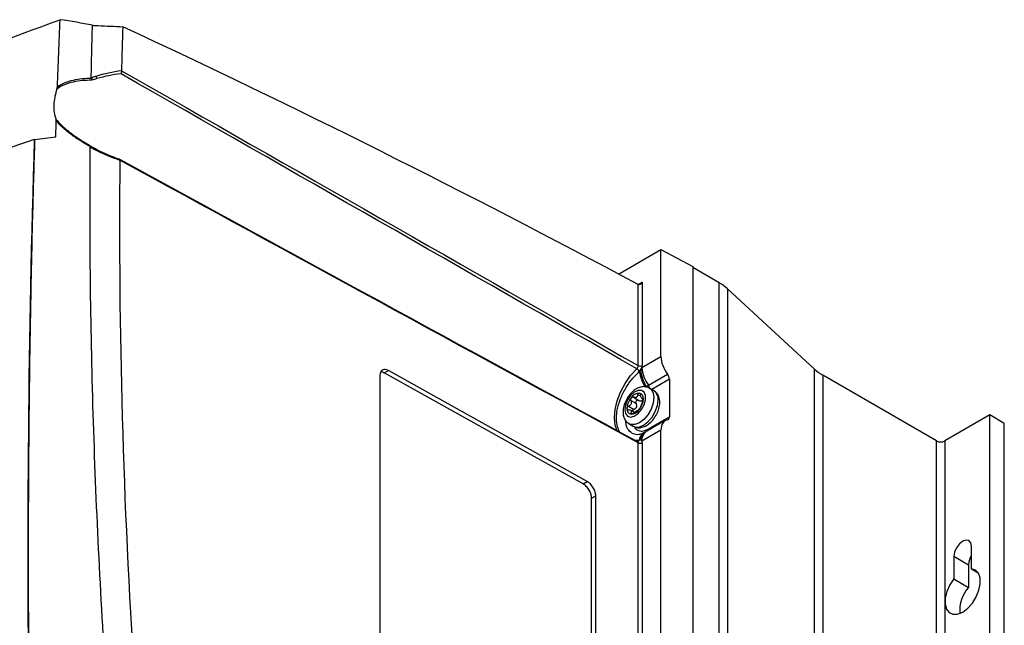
# Model space of a CAD drawing. Header units: millimetres. Extents: x -117 to 444, y -157 to 472.
# Tile 45 of 160: x 360 to 444, y -5 to 47. Entities that reach past the tile are written whole.
import ezdxf

# ---------------------------------------------------------------- set-up
doc = ezdxf.new("R2010")
doc.units = ezdxf.units.MM

msp = doc.modelspace()

# ---------------------------------------------------------------- linework, layer by layer
at = {"color": 7, "linetype": 'Continuous', "lineweight": 25}
for p, q in [((411.348, 25.238), (414.956, 27.321)), ((414.956, 18.229), (414.956, 27.321)), ((414.956, 27.321), (417.654, 25.87)), ((417.654, 25.87), (417.654, -100.729)), ((419.903, 24.5), (417.654, 25.799)), ((413.008, 24.352), (413.362, 24.556)), ((413.012, 17.46), (413.012, 24.351)), ((413.362, 24.556), (413.362, 17.461)), ((419.903, -102.063), (419.903, 24.5)), ((420.608, 23.989), (420.608, -102.575)), ((428.013, 17.148), (420.608, 23.989)), ((413.337, 17.294), (414.956, 18.229)), ((391.434, 16.832), (391.788, 17.036)), ((408.341, 7.406), (391.434, 16.832)), ((408.695, 7.611), (391.788, 17.036)), ((428.013, -109.416), (428.013, 17.148)), ((391.068, 16.62), (391.068, -14.816)), ((413.887, 15.789), (415.516, 16.729)), ((415.676, 16.301), (414.177, 15.436)), ((415.676, 16.301), (415.676, 13.114)), ((428.718, 16.636), (428.718, -109.928)), ((438.377, 11.06), (428.718, 16.636)), ((414.344, 15.339), (413.991, 15.543)), ((412.852, 14.231), (412.392, 14.497)), ((412.613, 14.773), (413.074, 14.507)), ((413.234, 14.85), (412.991, 14.991)), ((413.323, 14.688), (413.458, 14.61)), ((413.328, 14.487), (413.379, 14.359)), ((413.458, 14.67), (413.401, 14.703)), ((412.203, 14.011), (412.663, 13.745)), ((412.694, 13.491), (412.366, 13.68)), ((412.392, 13.447), (412.528, 13.368)), ((415.325, 12.792), (413.699, 11.853)), ((414.044, 12.171), (415.676, 13.114)), ((442.903, 13.264), (439.084, 11.06)), ((442.903, -113.3), (442.903, 13.264)), ((444.14, 12.55), (442.903, 13.264)), ((412.241, 12.512), (412.594, 12.308)), ((414.956, 11.987), (413.337, 11.052)), ((413.523, 11.762), (413.459, 11.726)), ((413.461, 11.726), (413.481, 11.736)), ((414.956, -32.804), (414.956, 11.987)), ((444.14, -114.014), (444.14, 12.55)), ((413.115, 11.129), (412.772, 11.103)), ((413.012, -33.574), (413.012, 10.912)), ((413.362, 10.914), (413.362, -33.572)), ((438.377, -115.504), (438.377, 11.06)), ((439.084, 11.06), (439.084, -115.504)), ((408.341, 7.406), (408.695, 7.611)), ((409.061, 6.189), (409.414, 6.393)), ((409.061, -25.248), (409.061, 6.189)), ((409.414, -25.044), (409.414, 6.393)), ((441.347, 0.198), (441.347, 2.119)), ((439.862, 1.261), (439.862, -0.659)), ((439.862, 1.261), (441.099, 0.547)), ((441.099, 0.547), (441.099, -1.374)), ((441.347, 0.198), (441.911, -0.128)), ((439.862, -0.659), (441.099, -1.374))]:
    msp.add_line(p, q, dxfattribs=at)
at = {"color": 7, "linetype": 'Continuous', "lineweight": 25, "flags": 128}
for points in [[(411.218, 11.919), (411.069, 12.399), (411.01, 13.03), (411.069, 13.73), (411.244, 14.469), (411.528, 15.216), (411.909, 15.94), (412.371, 16.61), (412.894, 17.199)], [(411.878, 13.722), (411.938, 13.387), (412.109, 13.167), (412.368, 13.091), (412.681, 13.168), (413.004, 13.39), (413.295, 13.725), (413.514, 14.128), (413.631, 14.546), (413.631, 14.921), (413.514, 15.203), (413.295, 15.354), (413.004, 15.353), (412.681, 15.201), (412.368, 14.918), (412.109, 14.542), (411.938, 14.125), (411.878, 13.722)], [(413.988, 15.545), (414.117, 15.446), (414.293, 15.149), (414.353, 14.742), (414.293, 14.266), (414.117, 13.766), (413.843, 13.292), (413.498, 12.889), (413.116, 12.599), (412.733, 12.448), (412.388, 12.452), (412.24, 12.513)], [(412.594, 12.308), (412.742, 12.248), (413.087, 12.244), (413.469, 12.395), (413.852, 12.685), (414.197, 13.087), (414.47, 13.562), (414.646, 14.061), (414.707, 14.538)], [(412.991, 11.019), (412.99, 11.018), (412.988, 11.018)], [(441.347, 2.119), (441.29, 2.414), (441.129, 2.599), (440.889, 2.646), (440.604, 2.547), (440.32, 2.318), (440.079, 1.993), (439.919, 1.622), (439.862, 1.261)], [(439.862, -0.659), (439.518, -1.168), (439.265, -1.726), (439.126, -2.284), (439.111, -2.796), (439.223, -3.219), (439.451, -3.517), (439.777, -3.665), (440.172, -3.651), (440.604, -3.475), (441.037, -3.152), (441.432, -2.71), (441.758, -2.186), (441.986, -1.624), (442.098, -1.072), (442.083, -0.577), (441.944, -0.179), (441.691, 0.086), (441.347, 0.198)]]:
    msp.add_lwpolyline(points, dxfattribs=at)
at = {"color": 7, "linetype": 'Continuous', "lineweight": 25}
for centre, radius, start, end in [((366.426, 41.759), 0.591, 7.53069, 30.26503), ((366.967, 35.737), 0.144, 113.41076, 157.27297), ((417.957, 21.077), 3.938, 47.68089, 60.37772), ((412.567, 16.667), 0.625, 28.71016, 58.48824), ((413.185, 17.804), 0.385, 243.23378, 297.34352), ((416.071, 17.379), 2.984, 187.94149, 215.43137), ((416.201, 17.275), 2.968, 183.06563, 212.46509), ((415.989, 17.41), 2.655, 182.49636, 217.63577), ((430.664, 20.059), 3.938, 227.68089, 240.37772), ((413.165, 14.232), 0.901, 93.42954, 146.56509), ((413.032, 14.705), 0.434, 350.74812, 79.45322), ((413.213, 15.287), 0.84, 16.65823, 36.6652), ((413.863, 14.639), 0.85, 353.19552, 55.4923), ((413.578, 13.759), 1.516, 140.22793, 177.36071), ((413.189, 14.181), 0.678, 115.96911, 124.02551), ((412.676, 15.068), 0.352, 292.21718, 307.77744), ((411.946, 14.705), 1.516, 320.22793, 357.36071), ((412.493, 13.759), 0.434, 170.74812, 259.45322), ((412.359, 14.232), 0.901, 273.42954, 326.56509), ((412.513, 14.181), 0.678, 295.96911, 304.02551), ((413.025, 13.294), 0.352, 112.21718, 127.77744), ((413.847, 11.104), 0.732, 121.84695, 178.0324), ((413.926, 11.193), 0.693, 124.94204, 186.12734), ((414.177, 11.154), 0.846, 124.35605, 186.95613), ((413.462, 12.044), 0.35, 335.69626, 359.53086), ((413.519, 12.065), 0.343, 337.08101, 0.58108), ((413.694, 12.165), 0.35, 338.85229, 1.07376), ((412.955, 11.184), 0.169, 282.31666, 341.02782), ((413.185, 11.256), 0.385, 243.23378, 297.34352), ((438.731, 11.742), 0.769, 242.60967, 297.39033), ((442.692, 0.473), 1.594, 147.52879, 177.34458), ((443.255, -3.326), 2.908, 137.84365, 185.27036)]:
    msp.add_arc(centre, radius, start, end, dxfattribs=at)
for centre, major_axis, ratio, start_param, end_param in [((427.491, -796.737), (-511.151, 854.791), 0.587369, 5.509043, 5.570275), ((413.185, 24.658), (0.177, 0.306), 0.577335, 3.161841, 4.71243), ((416.215, 17.527), (-0.898, 1.502), 0.587369, 0.776443, 1.758208), ((391.788, 16.219), (-0.513, 0.858), 0.587369, 5.488832, 7.059628), ((391.434, 16.015), (-0.513, 0.858), 0.587369, 5.488832, 5.919288), ((415.316, 16.501), (-0.257, 0.429), 0.587369, 3.918035, 4.899801), ((416.215, 11.285), (-0.898, 1.502), 0.587369, 6.077863, 7.059628), ((415.316, 13.314), (-0.257, 0.429), 0.587369, 2.93627, 3.918035)]:
    msp.add_ellipse(centre, major_axis=major_axis, ratio=ratio, start_param=start_param, end_param=end_param, dxfattribs=at)
for points, knots in [([(301.807, 11.007), (305.552, 14.565), (309.691, 18.003), (316.497, 22.984), (318.855, 24.608), (323.746, 27.78), (326.279, 29.329), (330.21, 31.597), (331.543, 32.344), (334.25, 33.817), (335.622, 34.543), (339.788, 36.683), (342.635, 38.063), (351.384, 42.065), (357.492, 44.548), (363.877, 46.839)], [0, 0, 0, 0, 0.25, 0.25, 0.375, 0.375, 0.5, 0.5, 0.5625, 0.5625, 0.625, 0.625, 0.75, 0.75, 1, 1, 1, 1]), ([(366.526, 41.912), (366.541, 42.656), (366.565, 43.77), (366.592, 44.882), (366.611, 45.623), (366.622, 45.993), (366.631, 46.363)], [0, 0, 0, 0, 0.5, 0.75, 0.75, 1, 1, 1, 1]), ([(369.203, 46.244), (369.19, 45.831), (369.165, 45.007), (369.129, 43.768), (369.108, 42.94), (369.098, 42.526)], [0, 0, 0, 0, 0.333334, 0.666666, 1, 1, 1, 1]), ([(363.657, 41.147), (363.852, 41.287), (364.069, 41.401), (364.522, 41.587), (364.759, 41.66), (365.25, 41.773), (365.503, 41.814), (366.014, 41.868), (366.272, 41.882), (366.532, 41.884)], [0, 0, 0, 0, 0.25, 0.25, 0.5, 0.5, 0.75, 0.75, 1, 1, 1, 1]), ([(366.526, 41.912), (366.583, 41.934), (366.64, 41.955), (366.698, 41.976), (366.777, 42.004), (366.856, 42.031), (366.937, 42.057)], [0, 0, 0, 0, 0.0004032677, 0.0004032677, 0.0004032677, 0.0009549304, 0.0009549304, 0.0009549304, 0.0009549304]), ([(366.532, 41.884), (366.529, 41.891), (366.527, 41.898), (366.526, 41.905), (366.526, 41.907), (366.526, 41.91), (366.526, 41.912)], [0, 0, 0, 0, 0.0000487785, 0.0000487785, 0.0000487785, 0.00006547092, 0.00006547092, 0.00006547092, 0.00006547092]), ([(369.099, 42.506), (369.104, 42.465), (369.102, 42.418), (369.088, 42.326), (369.075, 42.28), (369.058, 42.24)], [0, 0, 0, 0, 0.5, 0.5, 1, 1, 1, 1]), ([(366.575, 41.693), (366.306, 41.696), (366.038, 41.687), (365.509, 41.64), (365.247, 41.602), (364.739, 41.49), (364.494, 41.416), (364.028, 41.222), (363.806, 41.101), (363.613, 40.949)], [0, 0, 0, 0, 0.25, 0.25, 0.5, 0.5, 0.75, 0.75, 1, 1, 1, 1]), ([(367.012, 41.837), (366.934, 41.813), (366.855, 41.789), (366.778, 41.763), (366.71, 41.74), (366.642, 41.717), (366.575, 41.693)], [0, 0, 0, 0, 0.000539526, 0.000539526, 0.000539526, 0.001015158, 0.001015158, 0.001015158, 0.001015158]), ([(363.613, 40.949), (363.573, 40.835), (363.536, 40.72), (363.473, 40.49), (363.446, 40.377), (363.378, 40.04), (363.352, 39.82), (363.337, 39.389), (363.349, 39.176), (363.41, 38.775), (363.459, 38.585), (363.526, 38.405)], [0, 0, 0, 0, 0.125, 0.125, 0.25, 0.25, 0.5, 0.5, 0.75, 0.75, 1, 1, 1, 1]), ([(363.526, 38.405), (363.713, 38.162), (363.933, 37.935), (364.399, 37.511), (364.647, 37.314), (365.16, 36.938), (365.422, 36.761), (365.952, 36.424), (366.22, 36.264), (366.489, 36.108)], [0, 0, 0, 0, 0.25, 0.25, 0.5, 0.5, 0.75, 0.75, 1, 1, 1, 1]), ([(366.449, 36.039), (366.187, 36.19), (365.927, 36.346), (365.412, 36.673), (365.158, 36.843), (364.659, 37.206), (364.418, 37.396), (363.962, 37.8), (363.745, 38.016), (363.555, 38.246)], [0, 0, 0, 0, 0.25, 0.25, 0.5, 0.5, 0.75, 0.75, 1, 1, 1, 1]), ([(361.685, 36.675), (355.43, 34.543), (349.439, 32.194), (342.279, 28.99), (340.864, 28.336), (338.066, 27.001), (336.684, 26.319), (332.603, 24.243), (329.963, 22.811), (324.843, 19.856), (322.363, 18.331), (318.764, 15.974), (317.584, 15.176), (315.271, 13.561), (314.138, 12.744), (310.808, 10.265), (308.68, 8.573), (305.628, 5.978), (304.634, 5.104), (302.691, 3.335), (301.743, 2.441), (300.819, 1.538)], [0, 0, 0, 0, 0.25, 0.25, 0.3125, 0.3125, 0.375, 0.375, 0.5, 0.5, 0.625, 0.625, 0.6875, 0.6875, 0.75, 0.75, 0.875, 0.875, 0.9375, 0.9375, 1, 1, 1, 1]), ([(361.713, 36.666), (361.649, 34.601), (361.59, 32.532), (361.485, 28.387), (361.437, 26.311), (361.313, 20.074), (361.252, 15.903), (361.178, 7.535), (361.163, 3.338), (361.175, -2.976), (361.185, -5.085), (361.216, -9.307), (361.237, -11.421), (361.265, -13.539)], [0, 0, 0, 0, 0.125, 0.125, 0.25, 0.25, 0.5, 0.5, 0.75, 0.75, 0.875, 0.875, 1, 1, 1, 1]), ([(367.834, -9.752), (367.306, -1.969), (366.926, 5.742), (366.58, 17.184), (366.501, 20.979), (366.437, 26.64), (366.426, 28.522), (366.421, 32.276), (366.429, 34.147), (366.443, 36.014)], [0, 0, 0, 0, 0.5, 0.5, 0.75, 0.75, 0.875, 0.875, 1, 1, 1, 1]), ([(366.443, 36.014), (366.443, 36.022), (366.444, 36.028), (366.447, 36.034), (366.447, 36.036), (366.448, 36.037), (366.449, 36.039)], [0, 0, 0, 0, 0.00005230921, 0.00005230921, 0.00005230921, 0.00006513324, 0.00006513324, 0.00006513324, 0.00006513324]), ([(366.835, 35.793), (366.758, 35.834), (366.682, 35.876), (366.607, 35.919), (366.552, 35.95), (366.497, 35.982), (366.443, 36.014)], [0, 0, 0, 0, 0.0005274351, 0.0005274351, 0.0005274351, 0.0009116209, 0.0009116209, 0.0009116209, 0.0009116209]), ([(366.489, 36.108), (366.555, 36.069), (366.62, 36.031), (366.686, 35.993), (366.76, 35.951), (366.835, 35.91), (366.91, 35.869)], [0, 0, 0, 0, 0.0004615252, 0.0004615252, 0.0004615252, 0.0009770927, 0.0009770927, 0.0009770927, 0.0009770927]), ([(368.964, 34.901), (368.969, 34.936), (368.968, 34.964), (368.953, 34.997), (368.941, 35.003), (368.924, 34.998)], [0, 0, 0, 0, 0.5, 0.5, 1, 1, 1, 1]), ([(411.47, 11.812), (411.393, 11.954), (411.214, 12.282), (411.146, 12.95), (411.222, 13.743), (411.473, 14.605), (411.924, 15.529), (412.496, 16.351), (412.929, 16.781), (413.115, 16.967)], [0, 0, 0, 0, 0.1140167, 0.2622961, 0.3937198, 0.5434447, 0.7007235, 0.8709846, 1, 1, 1, 1]), ([(413.012, 17.46), (413.012, 17.417), (413.001, 17.369), (412.959, 17.277), (412.929, 17.233), (412.894, 17.199)], [0, 0, 0, 0, 0.5, 0.5, 1, 1, 1, 1]), ([(413.979, 15.528), (413.909, 15.569), (413.736, 15.673), (413.402, 15.68), (413.036, 15.587), (412.67, 15.372), (412.323, 15.043), (412.029, 14.622), (411.82, 14.148), (411.739, 13.772), (411.733, 13.566), (411.732, 13.517)], [0, 0, 0, 0, 0.074672, 0.186309, 0.299066, 0.421796, 0.553613, 0.687004, 0.821047, 0.957647, 1, 1, 1, 1]), ([(412.991, 14.991), (412.999, 15.032), (413.015, 15.068), (413.058, 15.12), (413.085, 15.134), (413.111, 15.132)], [0, 0, 0, 0, 0.5, 0.5, 1, 1, 1, 1]), ([(413.111, 15.132), (413.138, 15.129), (413.162, 15.111), (413.197, 15.052), (413.208, 15.013), (413.213, 14.971)], [0, 0, 0, 0, 0.5, 0.5, 1, 1, 1, 1]), ([(414.853, 14.334), (414.849, 14.421), (414.839, 14.643), (414.727, 14.956), (414.551, 15.217), (414.394, 15.292), (414.346, 15.315)], [0, 0, 0, 0, 0.216013, 0.548731, 0.859623, 1, 1, 1, 1]), ([(412.392, 14.497), (412.415, 14.457), (412.43, 14.411), (412.44, 14.315), (412.435, 14.265), (412.399, 14.172), (412.368, 14.129), (412.294, 14.059), (412.25, 14.031), (412.203, 14.011)], [0, 0, 0, 0, 0.25, 0.25, 0.5, 0.5, 0.75, 0.75, 1, 1, 1, 1]), ([(412.413, 14.729), (412.387, 14.696), (412.371, 14.654), (412.364, 14.571), (412.373, 14.53), (412.392, 14.497)], [0, 0, 0, 0, 0.5, 0.5, 1, 1, 1, 1]), ([(412.613, 14.773), (412.582, 14.791), (412.546, 14.798), (412.474, 14.783), (412.439, 14.761), (412.413, 14.729)], [0, 0, 0, 0, 0.5, 0.5, 1, 1, 1, 1]), ([(412.607, 12.323), (412.676, 12.282), (412.849, 12.179), (413.183, 12.171), (413.549, 12.265), (413.915, 12.48), (414.262, 12.808), (414.556, 13.23), (414.765, 13.704), (414.846, 14.079), (414.852, 14.285), (414.853, 14.334)], [0, 0, 0, 0, 0.0745068, 0.1861637, 0.2989413, 0.4216931, 0.5535335, 0.6869482, 0.8210146, 0.9576392, 1, 1, 1, 1]), ([(412.663, 13.745), (412.713, 13.763), (412.76, 13.787), (412.84, 13.854), (412.873, 13.896), (412.91, 13.991), (412.914, 14.044), (412.898, 14.143), (412.879, 14.189), (412.852, 14.231)], [0, 0, 0, 0, 0.25, 0.25, 0.5, 0.5, 0.75, 0.75, 1, 1, 1, 1]), ([(413.074, 14.507), (413.04, 14.527), (413.002, 14.536), (412.926, 14.524), (412.889, 14.502), (412.836, 14.437), (412.82, 14.393), (412.818, 14.307), (412.83, 14.266), (412.852, 14.231)], [0, 0, 0, 0, 0.25, 0.25, 0.5, 0.5, 0.75, 0.75, 1, 1, 1, 1]), ([(413.074, 14.507), (413.115, 14.483), (413.158, 14.467), (413.247, 14.458), (413.291, 14.465), (413.328, 14.487)], [0, 0, 0, 0, 0.5, 0.5, 1, 1, 1, 1]), ([(413.401, 14.703), (413.383, 14.685), (413.364, 14.677), (413.326, 14.682), (413.307, 14.697), (413.271, 14.748), (413.254, 14.785), (413.227, 14.871), (413.218, 14.92), (413.213, 14.971)], [0, 0, 0, 0, 0.25, 0.25, 0.5, 0.5, 0.75, 0.75, 1, 1, 1, 1]), ([(413.213, 13.921), (413.218, 13.945), (413.227, 13.976), (413.254, 14.05), (413.271, 14.094), (413.307, 14.187), (413.326, 14.236), (413.364, 14.328), (413.383, 14.37), (413.401, 14.407)], [0, 0, 0, 0, 0.25, 0.25, 0.5, 0.5, 0.75, 0.75, 1, 1, 1, 1]), ([(413.328, 14.487), (413.351, 14.505), (413.397, 14.539), (413.419, 14.598), (413.43, 14.626)], [0, 0, 0, 0, 0.510954, 1, 1, 1, 1]), ([(413.401, 14.703), (413.417, 14.717), (413.432, 14.719), (413.454, 14.695), (413.46, 14.67), (413.46, 14.635)], [0, 0, 0, 0, 0.5, 0.5, 1, 1, 1, 1]), ([(413.46, 14.635), (413.46, 14.6), (413.454, 14.558), (413.432, 14.475), (413.417, 14.437), (413.401, 14.407)], [0, 0, 0, 0, 0.5, 0.5, 1, 1, 1, 1]), ([(411.732, 13.517), (411.736, 13.43), (411.746, 13.208), (411.857, 12.895), (412.036, 12.632), (412.197, 12.556), (412.249, 12.531)], [0, 0, 0, 0, 0.2140046, 0.5436299, 0.8516322, 1, 1, 1, 1]), ([(412.064, 13.829), (412.064, 13.864), (412.079, 13.901), (412.129, 13.967), (412.164, 13.994), (412.203, 14.011)], [0, 0, 0, 0, 0.5, 0.5, 1, 1, 1, 1]), ([(412.203, 13.715), (412.164, 13.714), (412.129, 13.724), (412.079, 13.763), (412.064, 13.794), (412.064, 13.829)], [0, 0, 0, 0, 0.5, 0.5, 1, 1, 1, 1]), ([(412.203, 13.715), (412.25, 13.716), (412.294, 13.71), (412.368, 13.683), (412.399, 13.662), (412.435, 13.611), (412.44, 13.58), (412.43, 13.515), (412.415, 13.481), (412.392, 13.447)], [0, 0, 0, 0, 0.25, 0.25, 0.5, 0.5, 0.75, 0.75, 1, 1, 1, 1]), ([(412.413, 13.332), (412.387, 13.334), (412.371, 13.348), (412.364, 13.39), (412.373, 13.418), (412.392, 13.447)], [0, 0, 0, 0, 0.5, 0.5, 1, 1, 1, 1]), ([(412.613, 13.427), (412.582, 13.399), (412.546, 13.374), (412.474, 13.339), (412.439, 13.33), (412.413, 13.332)], [0, 0, 0, 0, 0.5, 0.5, 1, 1, 1, 1]), ([(412.663, 13.745), (412.641, 13.735), (412.595, 13.715), (412.545, 13.664), (412.519, 13.621), (412.517, 13.598), (412.517, 13.593)], [0, 0, 0, 0, 0.3196685, 0.6405685, 0.9295574, 1, 1, 1, 1]), ([(413.111, 13.735), (413.085, 13.702), (413.058, 13.676), (413.015, 13.645), (412.999, 13.64), (412.991, 13.645)], [0, 0, 0, 0, 0.5, 0.5, 1, 1, 1, 1]), ([(413.213, 13.921), (413.208, 13.9), (413.197, 13.872), (413.162, 13.805), (413.138, 13.768), (413.111, 13.735)], [0, 0, 0, 0, 0.5, 0.5, 1, 1, 1, 1]), ([(413.13, 11.623), (413.115, 11.618), (412.915, 11.551), (412.569, 11.65), (412.188, 11.939), (411.98, 12.341), (411.979, 12.658), (411.979, 12.763)], [0, 0, 0, 0, 0.0227114, 0.3032092, 0.5797919, 0.8607599, 1, 1, 1, 1]), ([(412.69, 12.281), (412.693, 12.273), (412.738, 12.11), (412.966, 11.951), (413.351, 11.852), (413.658, 11.978), (413.812, 12.042)], [0, 0, 0, 0, 0.017336, 0.357119, 0.677671, 1, 1, 1, 1]), ([(413.476, 11.743), (413.423, 11.714), (413.277, 11.636), (413.188, 11.625), (413.132, 11.618)], [0, 0, 0, 0, 0.361845, 1, 1, 1, 1]), ([(413.69, 11.854), (413.657, 11.836), (413.606, 11.807), (413.548, 11.774), (413.527, 11.763)], [0, 0, 0, 0, 0.649859, 1, 1, 1, 1]), ([(412.894, 11.037), (412.913, 11.039), (412.938, 11.041), (412.954, 11.028), (412.958, 11.025)], [0, 0, 0, 0, 0.779835, 1, 1, 1, 1]), ([(412.958, 11.025), (412.968, 11.019), (412.992, 11.005), (413.009, 10.963), (413.011, 10.927), (413.012, 10.912)], [0, 0, 0, 0, 0.303525, 0.726446, 1, 1, 1, 1]), ([(412.988, 11.018), (412.989, 11.018), (412.994, 11.019), (412.972, 11.019), (412.962, 11.027), (412.96, 11.029)], [0, 0, 0, 0, 0.186407, 0.826079, 1, 1, 1, 1]), ([(409.414, 6.393), (409.414, 6.489), (409.399, 6.602), (409.329, 6.842), (409.274, 6.969), (409.133, 7.207), (409.048, 7.316), (408.871, 7.495), (408.78, 7.563), (408.695, 7.611)], [0, 0, 0, 0, 0.25, 0.25, 0.5, 0.5, 0.75, 0.75, 1, 1, 1, 1]), ([(409.061, 6.189), (409.061, 6.285), (409.045, 6.397), (408.975, 6.638), (408.92, 6.765), (408.78, 7.003), (408.695, 7.112), (408.518, 7.291), (408.426, 7.359), (408.341, 7.406)], [0, 0, 0, 0, 0.25, 0.25, 0.5, 0.5, 0.75, 0.75, 1, 1, 1, 1])]:
    msp.add_open_spline(points, degree=3, knots=knots, dxfattribs=at)
for points in [[(363.657, 41.147), (363.727, 43.048), (363.8, 44.945), (363.877, 46.839)], [(366.631, 46.363), (365.732, 46.546), (364.812, 46.705), (363.877, 46.839)], [(366.631, 46.363), (366.793, 46.356), (366.956, 46.348), (367.118, 46.341)], [(367.118, 46.341), (367.813, 46.309), (368.508, 46.277), (369.203, 46.244)], [(366.532, 41.884), (366.558, 41.827), (366.573, 41.756), (366.575, 41.693)], [(366.937, 42.057), (367.624, 42.282), (368.351, 42.432), (369.098, 42.526)], [(369.058, 42.24), (368.353, 42.162), (367.665, 42.033), (367.012, 41.837)], [(412.894, 17.199), (398.284, 25.564), (383.672, 33.908), (369.058, 42.24)], [(369.098, 42.526), (369.098, 42.52), (369.098, 42.513), (369.099, 42.506)], [(369.099, 42.506), (383.737, 34.171), (398.374, 25.824), (413.012, 17.46)], [(363.613, 40.949), (363.637, 41.017), (363.655, 41.083), (363.657, 41.147)], [(363.509, 36.891), (363.524, 37.343), (363.54, 37.794), (363.555, 38.246)], [(363.555, 38.246), (363.557, 38.305), (363.544, 38.356), (363.526, 38.405)], [(361.696, 36.672), (362.309, 36.751), (362.913, 36.824), (363.509, 36.891)], [(361.685, 36.675), (361.165, 20.162), (361.013, 3.429), (361.229, -13.503)], [(366.449, 36.039), (366.474, 36.081), (366.488, 36.106), (366.489, 36.108)], [(368.963, 34.886), (368.227, 35.132), (367.51, 35.429), (366.835, 35.793)], [(366.91, 35.869), (367.552, 35.523), (368.23, 35.238), (368.924, 34.998)], [(368.963, 34.886), (368.811, 20.511), (369.225, 5.814), (370.204, -9.149)], [(368.924, 34.998), (383.583, 26.997), (398.24, 19.008), (412.894, 11.037)], [(368.964, 34.901), (368.963, 34.896), (368.963, 34.891), (368.963, 34.886)], [(413.012, 10.912), (398.329, 18.892), (383.647, 26.891), (368.964, 34.901)], [(413.012, 24.351), (413.012, 24.35), (413.012, 24.35), (413.012, 24.35)], [(413.115, 16.967), (413.16, 17.01), (413.201, 17.06), (413.237, 17.116)], [(413.237, 17.116), (413.275, 17.173), (413.306, 17.233), (413.337, 17.294)], [(413.337, 17.294), (413.353, 17.352), (413.362, 17.409), (413.362, 17.461)], [(413.64, 15.649), (413.658, 15.66), (413.678, 15.671), (413.697, 15.682)], [(413.697, 15.682), (413.761, 15.717), (413.824, 15.753), (413.887, 15.789)], [(412.809, 14.743), (412.745, 14.723), (412.674, 14.737), (412.613, 14.773)], [(412.991, 14.991), (412.975, 14.911), (412.944, 14.838), (412.892, 14.79)], [(412.613, 13.427), (412.674, 13.481), (412.745, 13.531), (412.809, 13.571)], [(412.892, 13.619), (412.944, 13.646), (412.975, 13.654), (412.991, 13.645)], [(413.812, 12.042), (413.829, 12.05), (413.845, 12.059), (413.862, 12.069)], [(413.862, 12.069), (413.922, 12.102), (413.983, 12.136), (414.044, 12.171)], [(413.237, 11.119), (413.201, 11.133), (413.161, 11.137), (413.115, 11.129)], [(413.337, 11.052), (413.306, 11.077), (413.275, 11.104), (413.237, 11.119)], [(413.362, 10.914), (413.362, 10.967), (413.353, 11.014), (413.337, 11.052)]]:
    msp.add_open_spline(points, degree=3, dxfattribs=at)

doc.saveas('drawing.dxf')
